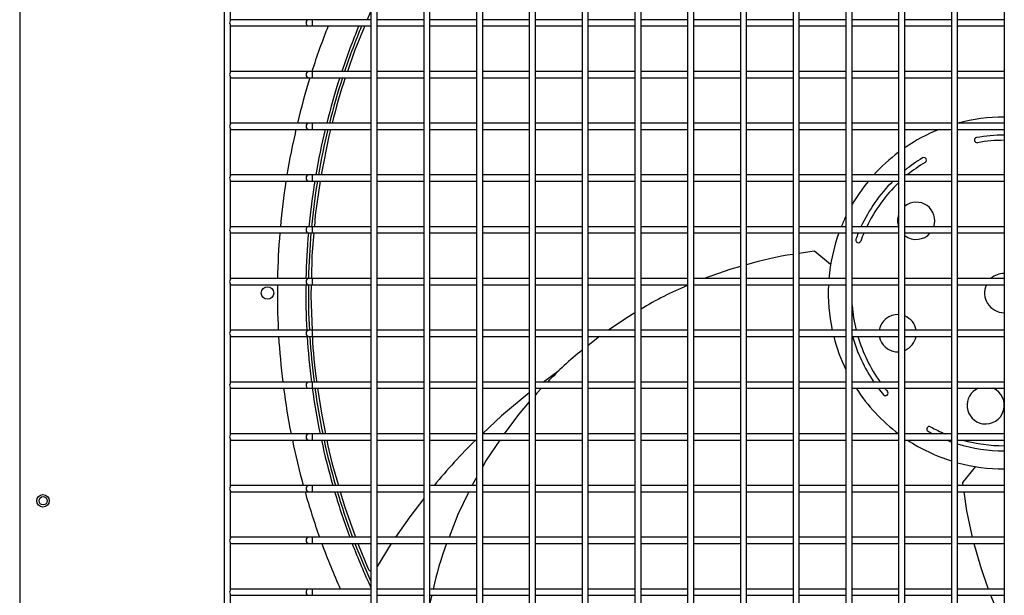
# Model space of a CAD drawing. Extents: x -90708 to 277869, y -117 to 207445.
# Tile 126 of 233: x -77978 to -77503, y 126951 to 127229. Entities that reach past the tile are written whole.
import ezdxf

# ---------------------------------------------------------------- set-up
doc = ezdxf.new("R2010")
doc.units = 0
doc.header["$MEASUREMENT"] = 0
doc.layers.add('ARQ - EQUIPO CONDENSADORA', color=40, linetype='CONTINUOUS')

msp = doc.modelspace()

# ---------------------------------------------------------------- linework, layer by layer
at = {"layer": 'ARQ - EQUIPO CONDENSADORA', "linetype": 'Continuous'}
for p, q in [((-77978.444, 127472.923), (-77978.444, 126718.925)), ((-77879.694, 127473.674), (-77879.694, 126717.674)), ((-77876.694, 127251.325), (-77876.694, 127228.024)), ((-77808.694, 127252.175), (-77808.694, 127227.175)), ((-77805.694, 127227.174), (-77805.694, 127252.174)), ((-77783.194, 127252.175), (-77783.194, 127227.175)), ((-77780.194, 127227.174), (-77780.194, 127252.174)), ((-77757.694, 127252.175), (-77757.694, 127227.175)), ((-77754.694, 127227.174), (-77754.694, 127252.174)), ((-77732.194, 127252.175), (-77732.194, 127227.175)), ((-77729.194, 127227.174), (-77729.194, 127252.174)), ((-77706.694, 127252.175), (-77706.694, 127227.175)), ((-77703.694, 127227.174), (-77703.694, 127252.174)), ((-77681.194, 127252.175), (-77681.194, 127227.175)), ((-77678.194, 127227.174), (-77678.194, 127252.174)), ((-77655.694, 127252.175), (-77655.694, 127227.175)), ((-77652.694, 127227.174), (-77652.694, 127252.174)), ((-77630.194, 127252.175), (-77630.194, 127227.175)), ((-77627.194, 127227.174), (-77627.194, 127252.174)), ((-77604.694, 127252.175), (-77604.694, 127227.175)), ((-77601.694, 127227.174), (-77601.694, 127252.174)), ((-77579.194, 127252.175), (-77579.194, 127227.175)), ((-77576.194, 127227.174), (-77576.194, 127252.174)), ((-77553.694, 127252.175), (-77553.694, 127227.175)), ((-77550.694, 127227.174), (-77550.694, 127252.174)), ((-77528.194, 127252.175), (-77528.194, 127227.175)), ((-77525.194, 127227.174), (-77525.194, 127252.174)), ((-77502.694, 127252.175), (-77502.694, 127227.175)), ((-77876.194, 127228.674), (-77876.694, 127228.674)), ((-77876.694, 127226.325), (-77876.694, 127203.024)), ((-77876.694, 127225.674), (-77876.194, 127225.674)), ((-77838.795, 127228.674), (-77876.194, 127228.674)), ((-77876.194, 127225.674), (-77838.795, 127225.674)), ((-77837.118, 127228.674), (-77838.795, 127228.674)), ((-77838.795, 127225.674), (-77837.118, 127225.674)), ((-77808.694, 127228.674), (-77837.118, 127228.674)), ((-77837.118, 127228.674), (-77837.118, 127225.674)), ((-77837.118, 127225.674), (-77808.694, 127225.674)), ((-77808.694, 127227.175), (-77808.694, 127202.175)), ((-77783.194, 127228.674), (-77805.694, 127228.674)), ((-77805.694, 127202.174), (-77805.694, 127227.174)), ((-77805.694, 127225.674), (-77783.194, 127225.674)), ((-77783.194, 127227.175), (-77783.194, 127202.175)), ((-77757.694, 127228.674), (-77780.194, 127228.674)), ((-77780.194, 127202.174), (-77780.194, 127227.174)), ((-77780.194, 127225.674), (-77757.694, 127225.674)), ((-77757.694, 127227.175), (-77757.694, 127202.175)), ((-77732.194, 127228.674), (-77754.694, 127228.674)), ((-77754.694, 127202.174), (-77754.694, 127227.174)), ((-77754.694, 127225.674), (-77732.194, 127225.674)), ((-77732.194, 127227.175), (-77732.194, 127202.175)), ((-77706.694, 127228.674), (-77729.194, 127228.674)), ((-77729.194, 127202.174), (-77729.194, 127227.174)), ((-77729.194, 127225.674), (-77706.694, 127225.674)), ((-77706.694, 127227.175), (-77706.694, 127202.175)), ((-77681.194, 127228.674), (-77703.694, 127228.674)), ((-77703.694, 127202.174), (-77703.694, 127227.174)), ((-77703.694, 127225.674), (-77681.194, 127225.674)), ((-77681.194, 127227.175), (-77681.194, 127202.175)), ((-77655.694, 127228.674), (-77678.194, 127228.674)), ((-77678.194, 127202.174), (-77678.194, 127227.174)), ((-77678.194, 127225.674), (-77655.694, 127225.674)), ((-77655.694, 127227.175), (-77655.694, 127202.175)), ((-77630.194, 127228.674), (-77652.694, 127228.674)), ((-77652.694, 127202.174), (-77652.694, 127227.174)), ((-77652.694, 127225.674), (-77630.194, 127225.674)), ((-77630.194, 127227.175), (-77630.194, 127202.175)), ((-77604.694, 127228.674), (-77627.194, 127228.674)), ((-77627.194, 127202.174), (-77627.194, 127227.174)), ((-77627.194, 127225.674), (-77604.694, 127225.674)), ((-77604.694, 127227.175), (-77604.694, 127202.175)), ((-77579.194, 127228.674), (-77601.694, 127228.674)), ((-77601.694, 127202.174), (-77601.694, 127227.174)), ((-77601.694, 127225.674), (-77579.194, 127225.674)), ((-77579.194, 127227.175), (-77579.194, 127202.175)), ((-77553.694, 127228.674), (-77576.194, 127228.674)), ((-77576.194, 127202.174), (-77576.194, 127227.174)), ((-77576.194, 127225.674), (-77553.694, 127225.674)), ((-77553.694, 127227.175), (-77553.694, 127202.175)), ((-77528.194, 127228.674), (-77550.694, 127228.674)), ((-77550.694, 127202.174), (-77550.694, 127227.174)), ((-77550.694, 127225.674), (-77528.194, 127225.674)), ((-77528.194, 127227.175), (-77528.194, 127202.175)), ((-77502.694, 127228.674), (-77525.194, 127228.674)), ((-77525.194, 127202.174), (-77525.194, 127227.174)), ((-77525.194, 127225.674), (-77502.694, 127225.674)), ((-77502.694, 127227.175), (-77502.694, 127202.175)), ((-77876.194, 127203.674), (-77876.694, 127203.674)), ((-77838.795, 127203.674), (-77876.194, 127203.674)), ((-77837.118, 127203.674), (-77838.795, 127203.674)), ((-77808.694, 127203.674), (-77837.118, 127203.674)), ((-77837.118, 127203.674), (-77837.118, 127200.674)), ((-77808.694, 127202.175), (-77808.694, 127177.175)), ((-77783.194, 127203.674), (-77805.694, 127203.674)), ((-77805.694, 127177.174), (-77805.694, 127202.174)), ((-77783.194, 127202.175), (-77783.194, 127177.175)), ((-77757.694, 127203.674), (-77780.194, 127203.674)), ((-77780.194, 127177.174), (-77780.194, 127202.174)), ((-77757.694, 127202.175), (-77757.694, 127177.175)), ((-77732.194, 127203.674), (-77754.694, 127203.674)), ((-77754.694, 127177.174), (-77754.694, 127202.174)), ((-77732.194, 127202.175), (-77732.194, 127177.175)), ((-77706.694, 127203.674), (-77729.194, 127203.674)), ((-77729.194, 127177.174), (-77729.194, 127202.174)), ((-77706.694, 127202.175), (-77706.694, 127177.175)), ((-77681.194, 127203.674), (-77703.694, 127203.674)), ((-77703.694, 127177.174), (-77703.694, 127202.174)), ((-77681.194, 127202.175), (-77681.194, 127177.175)), ((-77655.694, 127203.674), (-77678.194, 127203.674)), ((-77678.194, 127177.174), (-77678.194, 127202.174)), ((-77655.694, 127202.175), (-77655.694, 127177.175)), ((-77630.194, 127203.674), (-77652.694, 127203.674)), ((-77652.694, 127177.174), (-77652.694, 127202.174)), ((-77630.194, 127202.175), (-77630.194, 127177.175)), ((-77604.694, 127203.674), (-77627.194, 127203.674)), ((-77627.194, 127177.174), (-77627.194, 127202.174)), ((-77604.694, 127202.175), (-77604.694, 127177.175)), ((-77579.194, 127203.674), (-77601.694, 127203.674)), ((-77601.694, 127177.174), (-77601.694, 127202.174)), ((-77579.194, 127202.175), (-77579.194, 127177.175)), ((-77553.694, 127203.674), (-77576.194, 127203.674)), ((-77576.194, 127177.174), (-77576.194, 127202.174)), ((-77553.694, 127202.175), (-77553.694, 127177.175)), ((-77528.194, 127203.674), (-77550.694, 127203.674)), ((-77550.694, 127177.174), (-77550.694, 127202.174)), ((-77528.194, 127202.175), (-77528.194, 127177.175)), ((-77502.694, 127203.674), (-77525.194, 127203.674)), ((-77525.194, 127177.174), (-77525.194, 127202.174)), ((-77502.694, 127202.175), (-77502.694, 127177.175)), ((-77876.694, 127201.325), (-77876.694, 127178.024)), ((-77876.694, 127200.674), (-77876.194, 127200.674)), ((-77876.194, 127200.674), (-77838.795, 127200.674)), ((-77838.795, 127200.674), (-77837.118, 127200.674)), ((-77837.118, 127200.674), (-77808.694, 127200.674)), ((-77805.694, 127200.674), (-77783.194, 127200.674)), ((-77780.194, 127200.674), (-77757.694, 127200.674)), ((-77754.694, 127200.674), (-77732.194, 127200.674)), ((-77729.194, 127200.674), (-77706.694, 127200.674)), ((-77703.694, 127200.674), (-77681.194, 127200.674)), ((-77678.194, 127200.674), (-77655.694, 127200.674)), ((-77652.694, 127200.674), (-77630.194, 127200.674)), ((-77627.194, 127200.674), (-77604.694, 127200.674)), ((-77601.694, 127200.674), (-77579.194, 127200.674)), ((-77576.194, 127200.674), (-77553.694, 127200.674)), ((-77550.694, 127200.674), (-77528.194, 127200.674)), ((-77525.194, 127200.674), (-77502.694, 127200.674)), ((-77876.194, 127178.674), (-77876.694, 127178.674)), ((-77838.795, 127178.674), (-77876.194, 127178.674)), ((-77837.118, 127178.674), (-77838.795, 127178.674)), ((-77808.694, 127178.674), (-77837.118, 127178.674)), ((-77837.118, 127178.674), (-77837.118, 127175.674)), ((-77783.194, 127178.674), (-77805.694, 127178.674)), ((-77757.694, 127178.674), (-77780.194, 127178.674)), ((-77732.194, 127178.674), (-77754.694, 127178.674)), ((-77706.694, 127178.674), (-77729.194, 127178.674)), ((-77681.194, 127178.674), (-77703.694, 127178.674)), ((-77655.694, 127178.674), (-77678.194, 127178.674)), ((-77630.194, 127178.674), (-77652.694, 127178.674)), ((-77604.694, 127178.674), (-77627.194, 127178.674)), ((-77579.194, 127178.674), (-77601.694, 127178.674)), ((-77553.694, 127178.674), (-77576.194, 127178.674)), ((-77528.194, 127178.674), (-77550.694, 127178.674)), ((-77502.694, 127178.674), (-77525.194, 127178.674)), ((-77876.694, 127176.325), (-77876.694, 127153.024)), ((-77876.694, 127175.674), (-77876.194, 127175.674)), ((-77876.194, 127175.674), (-77838.795, 127175.674)), ((-77838.795, 127175.674), (-77837.118, 127175.674)), ((-77837.118, 127175.674), (-77808.694, 127175.674)), ((-77808.694, 127177.175), (-77808.694, 127152.175)), ((-77805.694, 127152.174), (-77805.694, 127177.174)), ((-77805.694, 127175.674), (-77783.194, 127175.674)), ((-77783.194, 127177.175), (-77783.194, 127152.175)), ((-77780.194, 127152.174), (-77780.194, 127177.174)), ((-77780.194, 127175.674), (-77757.694, 127175.674)), ((-77757.694, 127177.175), (-77757.694, 127152.175)), ((-77754.694, 127152.174), (-77754.694, 127177.174)), ((-77754.694, 127175.674), (-77732.194, 127175.674)), ((-77732.194, 127177.175), (-77732.194, 127152.175)), ((-77729.194, 127152.174), (-77729.194, 127177.174)), ((-77729.194, 127175.674), (-77706.694, 127175.674)), ((-77706.694, 127177.175), (-77706.694, 127152.175)), ((-77703.694, 127152.174), (-77703.694, 127177.174)), ((-77703.694, 127175.674), (-77681.194, 127175.674)), ((-77681.194, 127177.175), (-77681.194, 127152.175)), ((-77678.194, 127152.174), (-77678.194, 127177.174)), ((-77678.194, 127175.674), (-77655.694, 127175.674)), ((-77655.694, 127177.175), (-77655.694, 127152.175)), ((-77652.694, 127152.174), (-77652.694, 127177.174)), ((-77652.694, 127175.674), (-77630.194, 127175.674)), ((-77630.194, 127177.175), (-77630.194, 127152.175)), ((-77627.194, 127152.174), (-77627.194, 127177.174)), ((-77627.194, 127175.674), (-77604.694, 127175.674)), ((-77604.694, 127177.175), (-77604.694, 127152.175)), ((-77601.694, 127152.174), (-77601.694, 127177.174)), ((-77601.694, 127175.674), (-77579.194, 127175.674)), ((-77579.194, 127177.175), (-77579.194, 127152.175)), ((-77576.194, 127152.174), (-77576.194, 127177.174)), ((-77576.194, 127175.674), (-77553.694, 127175.674)), ((-77553.694, 127177.175), (-77553.694, 127152.175)), ((-77550.694, 127152.174), (-77550.694, 127177.174)), ((-77550.694, 127175.674), (-77528.194, 127175.674)), ((-77528.194, 127177.175), (-77528.194, 127152.175)), ((-77525.194, 127152.174), (-77525.194, 127177.174)), ((-77525.194, 127175.674), (-77502.694, 127175.674)), ((-77502.694, 127177.175), (-77502.694, 127152.175)), ((-77876.194, 127153.674), (-77876.694, 127153.674)), ((-77876.694, 127151.325), (-77876.694, 127128.024)), ((-77876.694, 127150.674), (-77876.194, 127150.674)), ((-77838.795, 127153.674), (-77876.194, 127153.674)), ((-77876.194, 127150.674), (-77838.795, 127150.674)), ((-77837.118, 127153.674), (-77838.795, 127153.674)), ((-77838.795, 127150.674), (-77837.118, 127150.674)), ((-77808.694, 127153.674), (-77837.118, 127153.674)), ((-77837.118, 127153.674), (-77837.118, 127150.674)), ((-77837.118, 127150.674), (-77808.694, 127150.674)), ((-77808.694, 127152.175), (-77808.694, 127127.175)), ((-77783.194, 127153.674), (-77805.694, 127153.674)), ((-77805.694, 127127.174), (-77805.694, 127152.174)), ((-77805.694, 127150.674), (-77783.194, 127150.674)), ((-77783.194, 127152.175), (-77783.194, 127127.175)), ((-77757.694, 127153.674), (-77780.194, 127153.674)), ((-77780.194, 127127.174), (-77780.194, 127152.174)), ((-77780.194, 127150.674), (-77757.694, 127150.674)), ((-77757.694, 127152.175), (-77757.694, 127127.175)), ((-77732.194, 127153.674), (-77754.694, 127153.674)), ((-77754.694, 127127.174), (-77754.694, 127152.174)), ((-77754.694, 127150.674), (-77732.194, 127150.674)), ((-77732.194, 127152.175), (-77732.194, 127127.175)), ((-77706.694, 127153.674), (-77729.194, 127153.674)), ((-77729.194, 127127.174), (-77729.194, 127152.174)), ((-77729.194, 127150.674), (-77706.694, 127150.674)), ((-77706.694, 127152.175), (-77706.694, 127127.175)), ((-77681.194, 127153.674), (-77703.694, 127153.674)), ((-77703.694, 127127.174), (-77703.694, 127152.174)), ((-77703.694, 127150.674), (-77681.194, 127150.674)), ((-77681.194, 127152.175), (-77681.194, 127127.175)), ((-77655.694, 127153.674), (-77678.194, 127153.674)), ((-77678.194, 127127.174), (-77678.194, 127152.174)), ((-77678.194, 127150.674), (-77655.694, 127150.674)), ((-77655.694, 127152.175), (-77655.694, 127127.175)), ((-77630.194, 127153.674), (-77652.694, 127153.674)), ((-77652.694, 127127.174), (-77652.694, 127152.174)), ((-77652.694, 127150.674), (-77630.194, 127150.674)), ((-77630.194, 127152.175), (-77630.194, 127127.175)), ((-77604.694, 127153.674), (-77627.194, 127153.674)), ((-77627.194, 127127.174), (-77627.194, 127152.174)), ((-77627.194, 127150.674), (-77604.694, 127150.674)), ((-77604.694, 127152.175), (-77604.694, 127127.175)), ((-77579.194, 127153.674), (-77601.694, 127153.674)), ((-77601.694, 127127.174), (-77601.694, 127152.174)), ((-77601.694, 127150.674), (-77579.194, 127150.674)), ((-77579.194, 127152.175), (-77579.194, 127127.175)), ((-77553.694, 127153.674), (-77576.194, 127153.674)), ((-77576.194, 127127.174), (-77576.194, 127152.174)), ((-77576.194, 127150.674), (-77553.694, 127150.674)), ((-77553.694, 127152.175), (-77553.694, 127127.175)), ((-77528.194, 127153.674), (-77550.694, 127153.674)), ((-77550.694, 127127.174), (-77550.694, 127152.174)), ((-77550.694, 127150.674), (-77528.194, 127150.674)), ((-77528.194, 127152.175), (-77528.194, 127127.175)), ((-77502.694, 127153.674), (-77525.194, 127153.674)), ((-77525.194, 127127.174), (-77525.194, 127152.174)), ((-77525.194, 127150.674), (-77502.694, 127150.674)), ((-77502.694, 127152.175), (-77502.694, 127127.175)), ((-77876.194, 127128.674), (-77876.694, 127128.674)), ((-77876.694, 127126.325), (-77876.694, 127103.024)), ((-77876.694, 127125.674), (-77876.194, 127125.674)), ((-77838.795, 127128.674), (-77876.194, 127128.674)), ((-77876.194, 127125.674), (-77838.795, 127125.674)), ((-77837.118, 127128.674), (-77838.795, 127128.674)), ((-77838.795, 127125.674), (-77837.118, 127125.674)), ((-77808.694, 127128.674), (-77837.118, 127128.674)), ((-77837.118, 127128.674), (-77837.118, 127125.674)), ((-77837.118, 127125.674), (-77808.694, 127125.674)), ((-77808.694, 127127.175), (-77808.694, 127102.175)), ((-77783.194, 127128.674), (-77805.694, 127128.674)), ((-77805.694, 127102.174), (-77805.694, 127127.174)), ((-77805.694, 127125.674), (-77783.194, 127125.674)), ((-77783.194, 127127.175), (-77783.194, 127102.175)), ((-77757.694, 127128.674), (-77780.194, 127128.674)), ((-77780.194, 127102.174), (-77780.194, 127127.174)), ((-77780.194, 127125.674), (-77757.694, 127125.674)), ((-77757.694, 127127.175), (-77757.694, 127102.175)), ((-77732.194, 127128.674), (-77754.694, 127128.674)), ((-77754.694, 127102.174), (-77754.694, 127127.174)), ((-77754.694, 127125.674), (-77732.194, 127125.674)), ((-77732.194, 127127.175), (-77732.194, 127102.175)), ((-77706.694, 127128.674), (-77729.194, 127128.674)), ((-77729.194, 127102.174), (-77729.194, 127127.174)), ((-77729.194, 127125.674), (-77706.694, 127125.674)), ((-77706.694, 127127.175), (-77706.694, 127102.175)), ((-77681.194, 127128.674), (-77703.694, 127128.674)), ((-77703.694, 127102.174), (-77703.694, 127127.174)), ((-77703.694, 127125.674), (-77681.194, 127125.674)), ((-77681.194, 127127.175), (-77681.194, 127102.175)), ((-77655.694, 127128.674), (-77678.194, 127128.674)), ((-77678.194, 127102.174), (-77678.194, 127127.174)), ((-77678.194, 127125.674), (-77655.694, 127125.674)), ((-77655.694, 127127.175), (-77655.694, 127102.175)), ((-77630.194, 127128.674), (-77652.694, 127128.674)), ((-77652.694, 127102.174), (-77652.694, 127127.174)), ((-77652.694, 127125.674), (-77630.194, 127125.674)), ((-77630.194, 127127.175), (-77630.194, 127102.175)), ((-77604.694, 127128.674), (-77627.194, 127128.674)), ((-77627.194, 127102.174), (-77627.194, 127127.174)), ((-77627.194, 127125.674), (-77604.694, 127125.674)), ((-77604.694, 127127.175), (-77604.694, 127102.175)), ((-77579.194, 127128.674), (-77601.694, 127128.674)), ((-77601.694, 127102.174), (-77601.694, 127127.174)), ((-77601.694, 127125.674), (-77579.194, 127125.674)), ((-77579.194, 127127.175), (-77579.194, 127102.175)), ((-77553.694, 127128.674), (-77576.194, 127128.674)), ((-77576.194, 127102.174), (-77576.194, 127127.174)), ((-77576.194, 127125.674), (-77553.694, 127125.674)), ((-77553.694, 127127.175), (-77553.694, 127102.175)), ((-77528.194, 127128.674), (-77550.694, 127128.674)), ((-77550.694, 127102.174), (-77550.694, 127127.174)), ((-77550.694, 127125.674), (-77528.194, 127125.674)), ((-77528.194, 127127.175), (-77528.194, 127102.175)), ((-77502.694, 127128.674), (-77525.194, 127128.674)), ((-77525.194, 127102.174), (-77525.194, 127127.174)), ((-77525.194, 127125.674), (-77502.694, 127125.674)), ((-77502.694, 127127.175), (-77502.694, 127102.175)), ((-77594.444, 127116.824), (-77601.694, 127115.756)), ((-77586.561, 127110.499), (-77594.174, 127116.745)), ((-77876.194, 127103.674), (-77876.694, 127103.674)), ((-77838.795, 127103.674), (-77876.194, 127103.674)), ((-77837.118, 127103.674), (-77838.795, 127103.674)), ((-77808.694, 127103.674), (-77837.118, 127103.674)), ((-77837.118, 127103.674), (-77837.118, 127100.674)), ((-77808.694, 127102.175), (-77808.694, 127077.175)), ((-77783.194, 127103.674), (-77805.694, 127103.674)), ((-77805.694, 127077.174), (-77805.694, 127102.174)), ((-77783.194, 127102.175), (-77783.194, 127077.175)), ((-77757.694, 127103.674), (-77780.194, 127103.674)), ((-77780.194, 127077.174), (-77780.194, 127102.174)), ((-77757.694, 127102.175), (-77757.694, 127077.175)), ((-77732.194, 127103.674), (-77754.694, 127103.674)), ((-77754.694, 127077.174), (-77754.694, 127102.174)), ((-77732.194, 127102.175), (-77732.194, 127077.175)), ((-77706.694, 127103.674), (-77729.194, 127103.674)), ((-77729.194, 127077.174), (-77729.194, 127102.174)), ((-77706.694, 127102.175), (-77706.694, 127077.175)), ((-77681.194, 127103.674), (-77703.694, 127103.674)), ((-77703.694, 127077.174), (-77703.694, 127102.174)), ((-77681.194, 127102.175), (-77681.194, 127077.175)), ((-77655.694, 127103.674), (-77678.194, 127103.674)), ((-77678.194, 127077.174), (-77678.194, 127102.174)), ((-77655.694, 127102.175), (-77655.694, 127077.175)), ((-77630.194, 127103.674), (-77652.694, 127103.674)), ((-77652.694, 127077.174), (-77652.694, 127102.174)), ((-77630.194, 127102.175), (-77630.194, 127077.175)), ((-77604.694, 127103.674), (-77627.194, 127103.674)), ((-77627.194, 127077.174), (-77627.194, 127102.174)), ((-77604.694, 127102.175), (-77604.694, 127077.175)), ((-77579.194, 127103.674), (-77601.694, 127103.674)), ((-77601.694, 127077.174), (-77601.694, 127102.174)), ((-77579.194, 127102.175), (-77579.194, 127077.175)), ((-77553.694, 127103.674), (-77576.194, 127103.674)), ((-77576.194, 127077.174), (-77576.194, 127102.174)), ((-77553.694, 127102.175), (-77553.694, 127077.175)), ((-77528.194, 127103.674), (-77550.694, 127103.674)), ((-77550.694, 127077.174), (-77550.694, 127102.174)), ((-77528.194, 127102.175), (-77528.194, 127077.175)), ((-77502.694, 127103.674), (-77525.194, 127103.674)), ((-77525.194, 127077.174), (-77525.194, 127102.174)), ((-77502.694, 127102.175), (-77502.694, 127077.175)), ((-77876.694, 127101.325), (-77876.694, 127078.024)), ((-77876.694, 127100.674), (-77876.194, 127100.674)), ((-77876.194, 127100.674), (-77838.795, 127100.674)), ((-77838.795, 127100.674), (-77837.118, 127100.674)), ((-77837.118, 127100.674), (-77808.694, 127100.674)), ((-77805.694, 127100.674), (-77783.194, 127100.674)), ((-77780.194, 127100.674), (-77757.694, 127100.674)), ((-77754.694, 127100.674), (-77732.194, 127100.674)), ((-77729.194, 127100.674), (-77706.694, 127100.674)), ((-77703.694, 127100.674), (-77681.194, 127100.674)), ((-77678.194, 127100.674), (-77655.694, 127100.674)), ((-77652.694, 127100.674), (-77630.194, 127100.674)), ((-77627.194, 127100.674), (-77604.694, 127100.674)), ((-77601.694, 127100.674), (-77579.194, 127100.674)), ((-77576.194, 127100.674), (-77553.694, 127100.674)), ((-77550.694, 127100.674), (-77528.194, 127100.674)), ((-77525.194, 127100.674), (-77502.694, 127100.674)), ((-77876.194, 127078.674), (-77876.694, 127078.674)), ((-77838.795, 127078.674), (-77876.194, 127078.674)), ((-77837.118, 127078.674), (-77838.795, 127078.674)), ((-77808.694, 127078.674), (-77837.118, 127078.674)), ((-77837.118, 127078.674), (-77837.118, 127075.674)), ((-77783.194, 127078.674), (-77805.694, 127078.674)), ((-77757.694, 127078.674), (-77780.194, 127078.674)), ((-77732.194, 127078.674), (-77754.694, 127078.674)), ((-77706.694, 127078.674), (-77729.194, 127078.674)), ((-77681.194, 127078.674), (-77703.694, 127078.674)), ((-77655.694, 127078.674), (-77678.194, 127078.674)), ((-77630.194, 127078.674), (-77652.694, 127078.674)), ((-77604.694, 127078.674), (-77627.194, 127078.674)), ((-77579.194, 127078.674), (-77601.694, 127078.674)), ((-77553.694, 127078.674), (-77576.194, 127078.674)), ((-77528.194, 127078.674), (-77550.694, 127078.674)), ((-77502.694, 127078.674), (-77525.194, 127078.674)), ((-77876.694, 127076.325), (-77876.694, 127053.024)), ((-77876.694, 127075.674), (-77876.194, 127075.674)), ((-77876.194, 127075.674), (-77838.795, 127075.674)), ((-77838.795, 127075.674), (-77837.118, 127075.674)), ((-77837.118, 127075.674), (-77808.694, 127075.674)), ((-77808.694, 127077.175), (-77808.694, 127052.175)), ((-77805.694, 127052.174), (-77805.694, 127077.174)), ((-77805.694, 127075.674), (-77783.194, 127075.674)), ((-77783.194, 127077.175), (-77783.194, 127052.175)), ((-77780.194, 127052.174), (-77780.194, 127077.174)), ((-77780.194, 127075.674), (-77757.694, 127075.674)), ((-77757.694, 127077.175), (-77757.694, 127052.175)), ((-77754.694, 127052.174), (-77754.694, 127077.174)), ((-77754.694, 127075.674), (-77732.194, 127075.674)), ((-77732.194, 127077.175), (-77732.194, 127052.175)), ((-77729.194, 127052.174), (-77729.194, 127077.174)), ((-77729.194, 127075.674), (-77706.694, 127075.674)), ((-77706.694, 127077.175), (-77706.694, 127052.175)), ((-77703.694, 127052.174), (-77703.694, 127077.174)), ((-77703.694, 127075.674), (-77681.194, 127075.674)), ((-77698.224, 127075.674), (-77703.694, 127071.362)), ((-77681.194, 127077.175), (-77681.194, 127052.175)), ((-77678.194, 127052.174), (-77678.194, 127077.174)), ((-77678.194, 127075.674), (-77655.694, 127075.674)), ((-77655.694, 127077.175), (-77655.694, 127052.175)), ((-77652.694, 127052.174), (-77652.694, 127077.174)), ((-77652.694, 127075.674), (-77630.194, 127075.674)), ((-77630.194, 127077.175), (-77630.194, 127052.175)), ((-77627.194, 127052.174), (-77627.194, 127077.174)), ((-77627.194, 127075.674), (-77604.694, 127075.674)), ((-77604.694, 127077.175), (-77604.694, 127052.175)), ((-77601.694, 127052.174), (-77601.694, 127077.174)), ((-77601.694, 127075.674), (-77579.194, 127075.674)), ((-77579.194, 127077.175), (-77579.194, 127052.175)), ((-77576.194, 127052.174), (-77576.194, 127077.174)), ((-77576.194, 127075.674), (-77553.694, 127075.674)), ((-77553.694, 127077.175), (-77553.694, 127052.175)), ((-77550.694, 127052.174), (-77550.694, 127077.174)), ((-77550.694, 127075.674), (-77528.194, 127075.674)), ((-77528.194, 127077.175), (-77528.194, 127052.175)), ((-77525.194, 127052.174), (-77525.194, 127077.174)), ((-77525.194, 127075.674), (-77502.694, 127075.674)), ((-77502.694, 127077.175), (-77502.694, 127052.175)), ((-77717.896, 127059.104), (-77725.263, 127053.674)), ((-77876.194, 127053.674), (-77876.694, 127053.674)), ((-77876.694, 127051.325), (-77876.694, 127028.024)), ((-77876.694, 127050.674), (-77876.194, 127050.674)), ((-77838.795, 127053.674), (-77876.194, 127053.674)), ((-77876.194, 127050.674), (-77838.795, 127050.674)), ((-77837.118, 127053.674), (-77838.795, 127053.674)), ((-77838.795, 127050.674), (-77837.118, 127050.674)), ((-77808.694, 127053.674), (-77837.118, 127053.674)), ((-77837.118, 127053.674), (-77837.118, 127050.674)), ((-77837.118, 127050.674), (-77808.694, 127050.674)), ((-77808.694, 127052.175), (-77808.694, 127027.175)), ((-77783.194, 127053.674), (-77805.694, 127053.674)), ((-77805.694, 127027.174), (-77805.694, 127052.174)), ((-77805.694, 127050.674), (-77783.194, 127050.674)), ((-77783.194, 127052.175), (-77783.194, 127027.175)), ((-77757.694, 127053.674), (-77780.194, 127053.674)), ((-77780.194, 127027.174), (-77780.194, 127052.174)), ((-77780.194, 127050.674), (-77757.694, 127050.674)), ((-77757.694, 127052.175), (-77757.694, 127027.175)), ((-77732.194, 127053.674), (-77754.694, 127053.674)), ((-77754.694, 127027.174), (-77754.694, 127052.174)), ((-77754.694, 127050.674), (-77732.194, 127050.674)), ((-77732.194, 127052.175), (-77732.194, 127027.175)), ((-77706.694, 127053.674), (-77729.194, 127053.674)), ((-77729.194, 127027.174), (-77729.194, 127052.174)), ((-77729.194, 127050.674), (-77706.694, 127050.674)), ((-77706.694, 127052.175), (-77706.694, 127027.175)), ((-77681.194, 127053.674), (-77703.694, 127053.674)), ((-77703.694, 127027.174), (-77703.694, 127052.174)), ((-77703.694, 127050.674), (-77681.194, 127050.674)), ((-77681.194, 127052.175), (-77681.194, 127027.175)), ((-77655.694, 127053.674), (-77678.194, 127053.674)), ((-77678.194, 127027.174), (-77678.194, 127052.174)), ((-77678.194, 127050.674), (-77655.694, 127050.674)), ((-77655.694, 127052.175), (-77655.694, 127027.175)), ((-77630.194, 127053.674), (-77652.694, 127053.674)), ((-77652.694, 127027.174), (-77652.694, 127052.174)), ((-77652.694, 127050.674), (-77630.194, 127050.674)), ((-77630.194, 127052.175), (-77630.194, 127027.175)), ((-77604.694, 127053.674), (-77627.194, 127053.674)), ((-77627.194, 127027.174), (-77627.194, 127052.174)), ((-77627.194, 127050.674), (-77604.694, 127050.674)), ((-77604.694, 127052.175), (-77604.694, 127027.175)), ((-77579.194, 127053.674), (-77601.694, 127053.674)), ((-77601.694, 127027.174), (-77601.694, 127052.174)), ((-77601.694, 127050.674), (-77579.194, 127050.674)), ((-77579.194, 127052.175), (-77579.194, 127027.175)), ((-77553.694, 127053.674), (-77576.194, 127053.674)), ((-77576.194, 127027.174), (-77576.194, 127052.174)), ((-77576.194, 127050.674), (-77553.694, 127050.674)), ((-77553.694, 127052.175), (-77553.694, 127027.175)), ((-77528.194, 127053.674), (-77550.694, 127053.674)), ((-77550.694, 127027.174), (-77550.694, 127052.174)), ((-77550.694, 127050.674), (-77528.194, 127050.674)), ((-77528.194, 127052.175), (-77528.194, 127027.175)), ((-77502.694, 127053.674), (-77525.194, 127053.674)), ((-77525.194, 127027.174), (-77525.194, 127052.174)), ((-77525.194, 127050.674), (-77502.694, 127050.674)), ((-77502.694, 127052.175), (-77502.694, 127027.175)), ((-77876.194, 127028.674), (-77876.694, 127028.674)), ((-77876.694, 127026.325), (-77876.694, 127003.024)), ((-77876.694, 127025.674), (-77876.194, 127025.674)), ((-77838.795, 127028.674), (-77876.194, 127028.674)), ((-77876.194, 127025.674), (-77838.795, 127025.674)), ((-77837.118, 127028.674), (-77838.795, 127028.674)), ((-77838.795, 127025.674), (-77837.118, 127025.674)), ((-77808.694, 127028.674), (-77837.118, 127028.674)), ((-77837.118, 127028.674), (-77837.118, 127025.674)), ((-77837.118, 127025.674), (-77808.694, 127025.674)), ((-77808.694, 127027.175), (-77808.694, 127002.175)), ((-77783.194, 127028.674), (-77805.694, 127028.674)), ((-77805.694, 127002.174), (-77805.694, 127027.174)), ((-77805.694, 127025.674), (-77783.194, 127025.674)), ((-77783.194, 127027.175), (-77783.194, 127002.175)), ((-77757.694, 127028.674), (-77780.194, 127028.674)), ((-77780.194, 127002.174), (-77780.194, 127027.174)), ((-77780.194, 127025.674), (-77757.694, 127025.674)), ((-77757.694, 127027.175), (-77757.694, 127002.175)), ((-77732.194, 127028.674), (-77754.694, 127028.674)), ((-77754.694, 127002.174), (-77754.694, 127027.174)), ((-77754.694, 127025.674), (-77732.194, 127025.674)), ((-77732.194, 127027.175), (-77732.194, 127002.175)), ((-77706.694, 127028.674), (-77729.194, 127028.674)), ((-77729.194, 127002.174), (-77729.194, 127027.174)), ((-77729.194, 127025.674), (-77706.694, 127025.674)), ((-77706.694, 127027.175), (-77706.694, 127002.175)), ((-77681.194, 127028.674), (-77703.694, 127028.674)), ((-77703.694, 127002.174), (-77703.694, 127027.174)), ((-77703.694, 127025.674), (-77681.194, 127025.674)), ((-77681.194, 127027.175), (-77681.194, 127002.175)), ((-77655.694, 127028.674), (-77678.194, 127028.674)), ((-77678.194, 127002.174), (-77678.194, 127027.174)), ((-77678.194, 127025.674), (-77655.694, 127025.674)), ((-77655.694, 127027.175), (-77655.694, 127002.175)), ((-77630.194, 127028.674), (-77652.694, 127028.674)), ((-77652.694, 127002.174), (-77652.694, 127027.174)), ((-77652.694, 127025.674), (-77630.194, 127025.674)), ((-77630.194, 127027.175), (-77630.194, 127002.175)), ((-77604.694, 127028.674), (-77627.194, 127028.674)), ((-77627.194, 127002.174), (-77627.194, 127027.174)), ((-77627.194, 127025.674), (-77604.694, 127025.674)), ((-77604.694, 127027.175), (-77604.694, 127002.175)), ((-77579.194, 127028.674), (-77601.694, 127028.674)), ((-77601.694, 127002.174), (-77601.694, 127027.174)), ((-77601.694, 127025.674), (-77579.194, 127025.674)), ((-77579.194, 127027.175), (-77579.194, 127002.175)), ((-77553.694, 127028.674), (-77576.194, 127028.674)), ((-77576.194, 127002.174), (-77576.194, 127027.174)), ((-77576.194, 127025.674), (-77553.694, 127025.674)), ((-77553.694, 127027.175), (-77553.694, 127002.175)), ((-77528.194, 127028.674), (-77550.694, 127028.674)), ((-77550.694, 127002.174), (-77550.694, 127027.174)), ((-77550.694, 127025.674), (-77528.194, 127025.674)), ((-77528.194, 127027.175), (-77528.194, 127002.175)), ((-77502.694, 127028.674), (-77525.194, 127028.674)), ((-77525.194, 127002.174), (-77525.194, 127027.174)), ((-77525.194, 127025.674), (-77502.694, 127025.674)), ((-77502.694, 127027.175), (-77502.694, 127002.175)), ((-77516.519, 127012.805), (-77522.764, 127005.192)), ((-77876.194, 127003.674), (-77876.694, 127003.674)), ((-77838.795, 127003.674), (-77876.194, 127003.674)), ((-77837.118, 127003.674), (-77838.795, 127003.674)), ((-77808.694, 127003.674), (-77837.118, 127003.674)), ((-77837.118, 127003.674), (-77837.118, 127000.674)), ((-77808.694, 127002.175), (-77808.694, 126977.175)), ((-77783.194, 127003.674), (-77805.694, 127003.674)), ((-77805.694, 126977.174), (-77805.694, 127002.174)), ((-77783.194, 127002.175), (-77783.194, 126977.175)), ((-77757.694, 127003.674), (-77780.194, 127003.674)), ((-77780.194, 126977.174), (-77780.194, 127002.174)), ((-77757.694, 127002.175), (-77757.694, 126977.175)), ((-77732.194, 127003.674), (-77754.694, 127003.674)), ((-77754.694, 126977.174), (-77754.694, 127002.174)), ((-77732.194, 127002.175), (-77732.194, 126977.175)), ((-77706.694, 127003.674), (-77729.194, 127003.674)), ((-77729.194, 126977.174), (-77729.194, 127002.174)), ((-77706.694, 127002.175), (-77706.694, 126977.175)), ((-77681.194, 127003.674), (-77703.694, 127003.674)), ((-77703.694, 126977.174), (-77703.694, 127002.174)), ((-77681.194, 127002.175), (-77681.194, 126977.175)), ((-77655.694, 127003.674), (-77678.194, 127003.674)), ((-77678.194, 126977.174), (-77678.194, 127002.174)), ((-77655.694, 127002.175), (-77655.694, 126977.175)), ((-77630.194, 127003.674), (-77652.694, 127003.674)), ((-77652.694, 126977.174), (-77652.694, 127002.174)), ((-77630.194, 127002.175), (-77630.194, 126977.175)), ((-77604.694, 127003.674), (-77627.194, 127003.674)), ((-77627.194, 126977.174), (-77627.194, 127002.174)), ((-77604.694, 127002.175), (-77604.694, 126977.175)), ((-77579.194, 127003.674), (-77601.694, 127003.674)), ((-77601.694, 126977.174), (-77601.694, 127002.174)), ((-77579.194, 127002.175), (-77579.194, 126977.175)), ((-77553.694, 127003.674), (-77576.194, 127003.674)), ((-77576.194, 126977.174), (-77576.194, 127002.174)), ((-77553.694, 127002.175), (-77553.694, 126977.175)), ((-77528.194, 127003.674), (-77550.694, 127003.674)), ((-77550.694, 126977.174), (-77550.694, 127002.174)), ((-77528.194, 127002.175), (-77528.194, 126977.175)), ((-77502.694, 127003.674), (-77525.194, 127003.674)), ((-77525.194, 126977.174), (-77525.194, 127002.174)), ((-77522.844, 127004.922), (-77522.66, 127003.674)), ((-77502.694, 127002.175), (-77502.694, 126977.175)), ((-77876.694, 127001.325), (-77876.694, 126978.024)), ((-77876.694, 127000.674), (-77876.194, 127000.674)), ((-77876.194, 127000.674), (-77838.795, 127000.674)), ((-77838.795, 127000.674), (-77837.118, 127000.674)), ((-77837.118, 127000.674), (-77808.694, 127000.674)), ((-77805.694, 127000.674), (-77783.194, 127000.674)), ((-77780.194, 127000.674), (-77757.694, 127000.674)), ((-77754.694, 127000.674), (-77732.194, 127000.674)), ((-77729.194, 127000.674), (-77706.694, 127000.674)), ((-77703.694, 127000.674), (-77681.194, 127000.674)), ((-77678.194, 127000.674), (-77655.694, 127000.674)), ((-77652.694, 127000.674), (-77630.194, 127000.674)), ((-77627.194, 127000.674), (-77604.694, 127000.674)), ((-77601.694, 127000.674), (-77579.194, 127000.674)), ((-77576.194, 127000.674), (-77553.694, 127000.674)), ((-77550.694, 127000.674), (-77528.194, 127000.674)), ((-77525.194, 127000.674), (-77502.694, 127000.674)), ((-77876.194, 126978.674), (-77876.694, 126978.674)), ((-77838.795, 126978.674), (-77876.194, 126978.674)), ((-77837.118, 126978.674), (-77838.795, 126978.674)), ((-77808.694, 126978.674), (-77837.118, 126978.674)), ((-77837.118, 126978.674), (-77837.118, 126975.674)), ((-77783.194, 126978.674), (-77805.694, 126978.674)), ((-77757.694, 126978.674), (-77780.194, 126978.674)), ((-77732.194, 126978.674), (-77754.694, 126978.674)), ((-77706.694, 126978.674), (-77729.194, 126978.674)), ((-77681.194, 126978.674), (-77703.694, 126978.674)), ((-77655.694, 126978.674), (-77678.194, 126978.674)), ((-77630.194, 126978.674), (-77652.694, 126978.674)), ((-77604.694, 126978.674), (-77627.194, 126978.674)), ((-77579.194, 126978.674), (-77601.694, 126978.674)), ((-77553.694, 126978.674), (-77576.194, 126978.674)), ((-77528.194, 126978.674), (-77550.694, 126978.674)), ((-77502.694, 126978.674), (-77525.194, 126978.674)), ((-77876.694, 126976.325), (-77876.694, 126953.024)), ((-77876.694, 126975.674), (-77876.194, 126975.674)), ((-77876.194, 126975.674), (-77838.795, 126975.674)), ((-77838.795, 126975.674), (-77837.118, 126975.674)), ((-77837.118, 126975.674), (-77808.694, 126975.674)), ((-77815.019, 126975.674), (-77810.088, 126963.507)), ((-77808.694, 126977.175), (-77808.694, 126952.175)), ((-77805.694, 126952.174), (-77805.694, 126977.174)), ((-77805.694, 126975.674), (-77783.194, 126975.674)), ((-77798.859, 126975.674), (-77805.694, 126964.637)), ((-77783.194, 126977.175), (-77783.194, 126952.175)), ((-77780.194, 126952.174), (-77780.194, 126977.174)), ((-77780.194, 126975.674), (-77757.694, 126975.674)), ((-77757.694, 126977.175), (-77757.694, 126952.175)), ((-77754.694, 126952.174), (-77754.694, 126977.174)), ((-77754.694, 126975.674), (-77732.194, 126975.674)), ((-77732.194, 126977.175), (-77732.194, 126952.175)), ((-77729.194, 126952.174), (-77729.194, 126977.174)), ((-77729.194, 126975.674), (-77706.694, 126975.674)), ((-77706.694, 126977.175), (-77706.694, 126952.175)), ((-77703.694, 126952.174), (-77703.694, 126977.174)), ((-77703.694, 126975.674), (-77681.194, 126975.674)), ((-77681.194, 126977.175), (-77681.194, 126952.175)), ((-77678.194, 126952.174), (-77678.194, 126977.174)), ((-77678.194, 126975.674), (-77655.694, 126975.674)), ((-77655.694, 126977.175), (-77655.694, 126952.175)), ((-77652.694, 126952.174), (-77652.694, 126977.174)), ((-77652.694, 126975.674), (-77630.194, 126975.674)), ((-77630.194, 126977.175), (-77630.194, 126952.175)), ((-77627.194, 126952.174), (-77627.194, 126977.174)), ((-77627.194, 126975.674), (-77604.694, 126975.674)), ((-77604.694, 126977.175), (-77604.694, 126952.175)), ((-77601.694, 126952.174), (-77601.694, 126977.174)), ((-77601.694, 126975.674), (-77579.194, 126975.674)), ((-77579.194, 126977.175), (-77579.194, 126952.175)), ((-77576.194, 126952.174), (-77576.194, 126977.174)), ((-77576.194, 126975.674), (-77553.694, 126975.674)), ((-77553.694, 126977.175), (-77553.694, 126952.175)), ((-77550.694, 126952.174), (-77550.694, 126977.174)), ((-77550.694, 126975.674), (-77528.194, 126975.674)), ((-77528.194, 126977.175), (-77528.194, 126952.175)), ((-77525.194, 126952.174), (-77525.194, 126977.174)), ((-77525.194, 126975.674), (-77502.694, 126975.674)), ((-77502.694, 126977.175), (-77502.694, 126952.175)), ((-77876.194, 126953.674), (-77876.694, 126953.674)), ((-77876.694, 126951.325), (-77876.694, 126928.024)), ((-77876.694, 126950.674), (-77876.194, 126950.674)), ((-77838.795, 126953.674), (-77876.194, 126953.674)), ((-77876.194, 126950.674), (-77838.795, 126950.674)), ((-77837.118, 126953.674), (-77838.795, 126953.674)), ((-77838.795, 126950.674), (-77837.118, 126950.674)), ((-77808.694, 126953.674), (-77837.118, 126953.674)), ((-77837.118, 126953.674), (-77837.118, 126950.674)), ((-77837.118, 126950.674), (-77808.694, 126950.674)), ((-77808.694, 126952.175), (-77808.694, 126927.175)), ((-77783.194, 126953.674), (-77805.694, 126953.674)), ((-77805.694, 126927.174), (-77805.694, 126952.174)), ((-77805.694, 126950.674), (-77783.194, 126950.674)), ((-77783.194, 126952.175), (-77783.194, 126927.175)), ((-77757.694, 126953.674), (-77780.194, 126953.674)), ((-77780.194, 126927.174), (-77780.194, 126952.174)), ((-77780.194, 126950.674), (-77757.694, 126950.674)), ((-77779.31, 126950.674), (-77780.194, 126946.847)), ((-77757.694, 126952.175), (-77757.694, 126927.175)), ((-77732.194, 126953.674), (-77754.694, 126953.674)), ((-77754.694, 126927.174), (-77754.694, 126952.174)), ((-77754.694, 126950.674), (-77732.194, 126950.674)), ((-77732.194, 126952.175), (-77732.194, 126927.175)), ((-77706.694, 126953.674), (-77729.194, 126953.674)), ((-77729.194, 126927.174), (-77729.194, 126952.174)), ((-77729.194, 126950.674), (-77706.694, 126950.674)), ((-77706.694, 126952.175), (-77706.694, 126927.175)), ((-77681.194, 126953.674), (-77703.694, 126953.674)), ((-77703.694, 126927.174), (-77703.694, 126952.174)), ((-77703.694, 126950.674), (-77681.194, 126950.674)), ((-77681.194, 126952.175), (-77681.194, 126927.175)), ((-77655.694, 126953.674), (-77678.194, 126953.674)), ((-77678.194, 126927.174), (-77678.194, 126952.174)), ((-77678.194, 126950.674), (-77655.694, 126950.674)), ((-77655.694, 126952.175), (-77655.694, 126927.175)), ((-77630.194, 126953.674), (-77652.694, 126953.674)), ((-77652.694, 126927.174), (-77652.694, 126952.174)), ((-77652.694, 126950.674), (-77630.194, 126950.674)), ((-77630.194, 126952.175), (-77630.194, 126927.175)), ((-77604.694, 126953.674), (-77627.194, 126953.674)), ((-77627.194, 126927.174), (-77627.194, 126952.174)), ((-77627.194, 126950.674), (-77604.694, 126950.674)), ((-77604.694, 126952.175), (-77604.694, 126927.175)), ((-77579.194, 126953.674), (-77601.694, 126953.674)), ((-77601.694, 126927.174), (-77601.694, 126952.174)), ((-77601.694, 126950.674), (-77579.194, 126950.674)), ((-77579.194, 126952.175), (-77579.194, 126927.175)), ((-77553.694, 126953.674), (-77576.194, 126953.674)), ((-77576.194, 126927.174), (-77576.194, 126952.174)), ((-77576.194, 126950.674), (-77553.694, 126950.674)), ((-77553.694, 126952.175), (-77553.694, 126927.175)), ((-77528.194, 126953.674), (-77550.694, 126953.674)), ((-77550.694, 126927.174), (-77550.694, 126952.174)), ((-77550.694, 126950.674), (-77528.194, 126950.674)), ((-77528.194, 126952.175), (-77528.194, 126927.175)), ((-77502.694, 126953.674), (-77525.194, 126953.674)), ((-77525.194, 126927.174), (-77525.194, 126952.174)), ((-77525.194, 126950.674), (-77502.694, 126950.674)), ((-77502.694, 126952.175), (-77502.694, 126927.175))]:
    msp.add_line(p, q, dxfattribs=at)
at = {"layer": 'ARQ - EQUIPO CONDENSADORA', "linetype": 'Continuous', "flags": 128}
for points in [[(-77808.694, 127232.952), (-77809.058, 127232.192), (-77810.49, 127228.674)], [(-77838.795, 127228.674), (-77839.276, 127228.56), (-77839.685, 127228.235), (-77839.957, 127227.748), (-77840.053, 127227.174), (-77839.957, 127226.6), (-77839.685, 127226.113), (-77839.276, 127225.788), (-77838.795, 127225.674), (-77838.795, 127225.674)], [(-77811.711, 127225.674), (-77816.62, 127213.613), (-77820.082, 127203.674)], [(-77838.795, 127203.674), (-77839.276, 127203.56), (-77839.685, 127203.235), (-77839.957, 127202.748), (-77840.053, 127202.174), (-77839.957, 127201.6), (-77839.685, 127201.113), (-77839.276, 127200.788), (-77838.795, 127200.674), (-77838.795, 127200.674)], [(-77838.795, 127178.674), (-77839.276, 127178.56), (-77839.685, 127178.235), (-77839.957, 127177.748), (-77840.053, 127177.174), (-77839.957, 127176.6), (-77839.685, 127176.113), (-77839.276, 127175.788), (-77838.795, 127175.674), (-77838.795, 127175.674)], [(-77828.187, 127175.674), (-77829.031, 127172.361), (-77832.8, 127153.674)], [(-77838.795, 127153.674), (-77839.276, 127153.56), (-77839.685, 127153.235), (-77839.957, 127152.748), (-77840.053, 127152.174), (-77839.957, 127151.6), (-77839.685, 127151.113), (-77839.276, 127150.788), (-77838.795, 127150.674), (-77838.795, 127150.674)], [(-77833.242, 127150.674), (-77835.581, 127134.232), (-77836.043, 127128.674)], [(-77838.795, 127128.674), (-77839.276, 127128.56), (-77839.685, 127128.235), (-77839.957, 127127.748), (-77840.053, 127127.174), (-77839.957, 127126.6), (-77839.685, 127126.113), (-77839.276, 127125.788), (-77838.795, 127125.674), (-77838.795, 127125.674)], [(-77836.293, 127125.674), (-77837.209, 127114.675), (-77837.482, 127103.674)], [(-77630.194, 127109.494), (-77634.823, 127108.191), (-77647.66, 127103.674)], [(-77838.795, 127103.674), (-77839.276, 127103.56), (-77839.685, 127103.235), (-77839.957, 127102.748), (-77840.053, 127102.174), (-77839.957, 127101.6), (-77839.685, 127101.113), (-77839.276, 127100.788), (-77838.795, 127100.674), (-77838.795, 127100.674)], [(-77837.557, 127100.674), (-77837.69, 127095.314), (-77837.108, 127078.676)], [(-77681.194, 127087.049), (-77685.599, 127084.43), (-77693.98, 127078.674)], [(-77838.795, 127078.674), (-77839.276, 127078.56), (-77839.685, 127078.235), (-77839.957, 127077.748), (-77840.053, 127077.174), (-77839.957, 127076.6), (-77839.685, 127076.113), (-77839.276, 127075.788), (-77838.795, 127075.674), (-77838.795, 127075.674)], [(-77838.795, 127053.674), (-77839.276, 127053.56), (-77839.685, 127053.235), (-77839.957, 127052.748), (-77840.053, 127052.174), (-77839.957, 127051.6), (-77839.685, 127051.113), (-77839.276, 127050.788), (-77838.795, 127050.674), (-77838.795, 127050.674)], [(-77834.459, 127050.674), (-77832.633, 127038.672), (-77830.636, 127028.674)], [(-77726.241, 127050.674), (-77728.617, 127048.224), (-77729.194, 127047.549)], [(-77732.194, 127048.52), (-77745.61, 127037.355), (-77754.694, 127028.831)], [(-77732.194, 127044.039), (-77737.399, 127037.948), (-77744.376, 127028.674)], [(-77838.795, 127028.674), (-77839.276, 127028.56), (-77839.685, 127028.235), (-77839.957, 127027.748), (-77840.053, 127027.174), (-77839.957, 127026.6), (-77839.685, 127026.113), (-77839.276, 127025.788), (-77838.795, 127025.674), (-77838.795, 127025.674)], [(-77746.498, 127025.674), (-77752.966, 127015.864), (-77754.694, 127012.847)], [(-77757.694, 127007.608), (-77759.637, 127004.215), (-77759.898, 127003.674)], [(-77838.795, 127003.674), (-77839.276, 127003.56), (-77839.685, 127003.235), (-77839.957, 127002.748), (-77840.053, 127002.174), (-77839.957, 127001.6), (-77839.685, 127001.113), (-77839.276, 127000.788), (-77838.795, 127000.674), (-77838.795, 127000.674)], [(-77823.545, 127000.674), (-77821.324, 126993.24), (-77816.211, 126978.674)], [(-77783.194, 126997.438), (-77789.991, 126988.567), (-77796.821, 126978.674)], [(-77761.346, 127000.674), (-77766.645, 126989.702), (-77770.985, 126978.674)], [(-77522.218, 127000.674), (-77520.851, 126991.392), (-77518.134, 126978.674)], [(-77838.795, 126978.674), (-77839.276, 126978.56), (-77839.685, 126978.235), (-77839.957, 126977.748), (-77840.053, 126977.174), (-77839.957, 126976.6), (-77839.685, 126976.113), (-77839.276, 126975.788), (-77838.795, 126975.674), (-77838.795, 126975.674)], [(-77517.343, 126975.674), (-77514.211, 126964.543), (-77510.386, 126953.674)], [(-77838.795, 126953.674), (-77839.276, 126953.56), (-77839.685, 126953.235), (-77839.957, 126952.748), (-77840.053, 126952.174), (-77839.957, 126951.6), (-77839.685, 126951.113), (-77839.276, 126950.788), (-77838.795, 126950.674), (-77838.795, 126950.674)], [(-77509.276, 126950.674), (-77504.1, 126938.55), (-77502.694, 126935.784)]]:
    msp.add_lwpolyline(points, dxfattribs=at)
at = {"layer": 'ARQ - EQUIPO CONDENSADORA', "linetype": 'Continuous'}
for centre, radius in [((-77858.693, 127096.673), 3), ((-77967.193, 126996.313), 3), ((-77967.092, 126996.314), 2)]:
    msp.add_circle(centre, radius, dxfattribs=at)
for centre, radius, start, end in [((-77875.704, 127227.174), 1.305, 139.37511, 220.62489), ((-77876.15, 127228.05), 0.625, 94.07139, 150.50649), ((-77876.15, 127226.298), 0.625, 209.4935, 265.92861), ((-77502.693, 127096.673), 351.25, 158.4531, 162.26414), ((-77502.693, 127096.673), 337.5, 157.52842, 161.51599), ((-77502.693, 127096.673), 336.25, 157.44029, 161.44477), ((-77875.704, 127202.174), 1.305, 139.37511, 220.62489), ((-77876.15, 127203.05), 0.625, 94.07139, 150.5065), ((-77876.15, 127201.298), 0.625, 209.4935, 265.92861), ((-77502.693, 127096.673), 351.25, 162.77719, 166.49944), ((-77502.693, 127096.673), 337.5, 162.05216, 165.93834), ((-77502.693, 127096.673), 336.25, 161.98315, 165.88499), ((-77578.297, 127119.281), 256.108, 161.46969, 166.59075), ((-77875.704, 127177.174), 1.305, 139.37511, 220.62489), ((-77876.15, 127178.05), 0.625, 94.07139, 150.5065), ((-77502.693, 127096.673), 85, 90.00067, 105.26517), ((-77876.15, 127176.298), 0.625, 209.4935, 265.92861), ((-77502.693, 127096.673), 351.25, 167.00219, 170.66071), ((-77502.693, 127096.673), 337.5, 166.46278, 170.2766), ((-77502.693, 127096.673), 336.25, 166.41149, 170.24011), ((-77502.693, 127096.673), 85, 111.65487, 124.38269), ((-77515.858, 127170.509), 1.25, 100.10975, 280.10975), ((-77502.693, 127096.673), 76.25, 90.00075, 100.10975), ((-77502.693, 127096.673), 73.75, 90.00078, 100.10975), ((-77502.693, 127096.673), 85, 126.87074, 137.88661), ((-77502.693, 127096.673), 76.25, 121.16731, 129.01481), ((-77502.693, 127096.673), 73.75, 121.16731, 129.38543), ((-77541.508, 127160.848), 1.25, 301.16731, 121.16731), ((-77875.704, 127152.174), 1.305, 139.37511, 220.62489), ((-77876.15, 127153.05), 0.625, 94.07139, 150.5065), ((-77876.15, 127151.298), 0.625, 209.4935, 265.92861), ((-77502.693, 127096.673), 351.25, 171.1563, 174.77276), ((-77502.693, 127096.673), 337.5, 170.79293, 174.55917), ((-77502.693, 127096.673), 336.25, 170.75841, 174.53888), ((-77502.693, 127096.673), 85, 140.55733, 149.85048), ((-77502.693, 127096.673), 76.25, 134.91055, 155.18528), ((-77502.693, 127096.673), 73.75, 133.75206, 154.28393), ((-77493.746, 127150.941), 9, 181.69683, 186.19556), ((-77545.217, 127131.555), 9, 341.33312, 127.48662), ((-77502.693, 127096.673), 85, 154.15961, 157.88404), ((-77545.217, 127131.555), 9, 160.37474, 198.66688), ((-77875.704, 127127.174), 1.305, 139.37511, 220.62489), ((-77876.15, 127128.05), 0.625, 94.07139, 150.5065), ((-77876.15, 127126.298), 0.625, 209.4935, 265.92861), ((-77502.693, 127096.673), 351.25, 175.26398, 178.85792), ((-77502.693, 127096.673), 337.5, 175.07056, 178.81139), ((-77502.693, 127096.673), 336.25, 175.05219, 178.80697), ((-77502.693, 127096.673), 85, 160.05072, 175.2755), ((-77502.693, 127096.673), 76.25, 157.64519, 160.10975), ((-77502.693, 127096.673), 73.75, 156.84413, 160.10975), ((-77545.217, 127131.555), 9, 232.51338, 319.20166), ((-77573.219, 127122.19), 1.25, 160.10975, 340.10975), ((-77594.403, 127116.466), 0.361, 50.63854, 96.52519), ((-77583.365, 126965.526), 151.299, 98.10408, 106.83904), ((-77875.704, 127102.174), 1.305, 139.37511, 220.62489), ((-77876.15, 127103.05), 0.625, 94.07139, 150.5065), ((-77502.693, 127096.673), 9.5, 90.00603, 132.52798), ((-77876.15, 127101.298), 0.625, 209.4935, 265.92861), ((-77502.693, 127096.673), 351.25, 179.34734, 182.93728), ((-77502.693, 127096.673), 337.5, 179.32075, 183.05706), ((-77502.693, 127096.673), 336.25, 179.31823, 183.06843), ((-77599.868, 126962.56), 148.593, 112.06753, 121.81105), ((-77502.693, 127096.673), 85, 177.30206, 192.2251), ((-77502.693, 127096.673), 9.5, 155.09229, 269.99397), ((-77502.693, 127096.673), 73.75, 184.70954, 194.12595), ((-77554.163, 127077.287), 9, 87.01131, 171.13533), ((-77554.163, 127077.287), 9, 8.86467, 67.32695), ((-77875.704, 127077.174), 1.305, 139.37511, 220.62489), ((-77876.15, 127078.05), 0.625, 94.07139, 150.5065), ((-77876.15, 127076.298), 0.625, 209.4935, 265.92861), ((-77502.693, 127096.673), 351.25, 183.42739, 187.03162), ((-77502.693, 127096.673), 337.5, 183.56721, 187.31963), ((-77502.693, 127096.673), 336.25, 183.58048, 187.34699), ((-77643.671, 127082.914), 193.467, 182.14293, 188.69279), ((-77502.693, 127096.673), 85, 194.30284, 205.84039), ((-77502.693, 127096.673), 76.25, 195.98566, 214.32742), ((-77502.693, 127096.673), 73.75, 196.54284, 215.66445), ((-77554.163, 127077.287), 9, 190.32504, 200.63853), ((-77554.163, 127077.287), 9, 200.63853, 272.98869), ((-77554.163, 127077.287), 9, 292.67305, 349.67496), ((-77614.402, 126952.1), 148.939, 128.29148, 137.00096), ((-77875.704, 127052.174), 1.305, 139.37511, 220.62489), ((-77876.15, 127053.05), 0.625, 94.07139, 150.5065), ((-77876.15, 127051.298), 0.625, 209.4935, 265.92861), ((-77502.693, 127096.673), 351.25, 187.52496, 191.16245), ((-77502.693, 127096.673), 337.5, 187.83341, 191.62343), ((-77502.693, 127096.673), 336.25, 187.86272, 191.66725), ((-77502.693, 127096.673), 85, 210.14952, 210.38916), ((-77502.693, 127096.673), 85, 212.76296, 233.12898), ((-77502.693, 127096.673), 76.25, 217.10414, 220.10975), ((-77502.693, 127096.673), 73.75, 218.58795, 220.10975), ((-77511.639, 127042.406), 9, 113.26005, 260.63853), ((-77511.639, 127042.406), 9, 260.63853, 66.73995), ((-77560.054, 127048.354), 1.25, 220.10975, 40.10975), ((-77538.862, 127030.971), 1.25, 61.16731, 241.16731), ((-77502.693, 127096.673), 73.75, 241.16731, 247.22325), ((-77875.704, 127027.174), 1.305, 139.37511, 220.62489), ((-77876.15, 127028.05), 0.625, 94.07139, 150.5065), ((-77876.15, 127026.298), 0.625, 209.4935, 265.92861), ((-77502.693, 127096.673), 351.25, 191.66168, 195.35304), ((-77502.693, 127096.673), 337.5, 192.14388, 195.99495), ((-77502.693, 127096.673), 336.25, 192.18972, 196.05601), ((-77618.878, 127067.669), 215.294, 191.24824, 197.29226), ((-77578.058, 126841.098), 257.815, 134.28099, 140.90619), ((-77502.693, 127096.673), 85, 236.64525, 252.54169), ((-77502.693, 127096.673), 76.25, 241.16731, 243.09907), ((-77502.693, 127096.673), 76.25, 248.61235, 250.46155), ((-77502.693, 127096.673), 73.75, 254.30139, 269.99922), ((-77502.693, 127096.673), 76.25, 252.83676, 269.99925), ((-77502.693, 127096.673), 85, 254.64982, 269.99933), ((-77875.704, 127002.174), 1.305, 139.37511, 220.62489), ((-77876.15, 127003.05), 0.625, 94.07139, 150.5065), ((-77522.485, 127004.963), 0.361, 140.63854, 186.52519), ((-77876.15, 127001.298), 0.625, 209.49351, 265.92861), ((-77502.693, 127096.673), 351.25, 195.86113, 199.62972), ((-77502.693, 127096.673), 337.5, 196.52547, 200.46448), ((-77502.693, 127096.673), 336.25, 196.58867, 200.54399), ((-77875.704, 126977.174), 1.305, 139.37511, 220.62489), ((-77876.15, 126978.05), 0.625, 94.07139, 150.50649), ((-77876.15, 126976.298), 0.625, 209.4935, 265.92861), ((-77502.693, 127096.673), 351.25, 200.15013, 204.02371), ((-77502.693, 127096.673), 337.5, 201.00906, 204.9509), ((-77502.693, 127096.673), 336.25, 201.09088, 204.4891), ((-77635.615, 126923.685), 146.113, 159.15665, 168.15609), ((-77808.324, 126964.238), 1.91, 202.49531, 258.82851), ((-77875.704, 126952.174), 1.305, 139.37511, 220.62489), ((-77876.15, 126953.05), 0.625, 94.07139, 150.50649), ((-77876.15, 126951.298), 0.625, 209.49351, 265.92861)]:
    msp.add_arc(centre, radius, start, end, dxfattribs=at)

doc.saveas('drawing.dxf')
